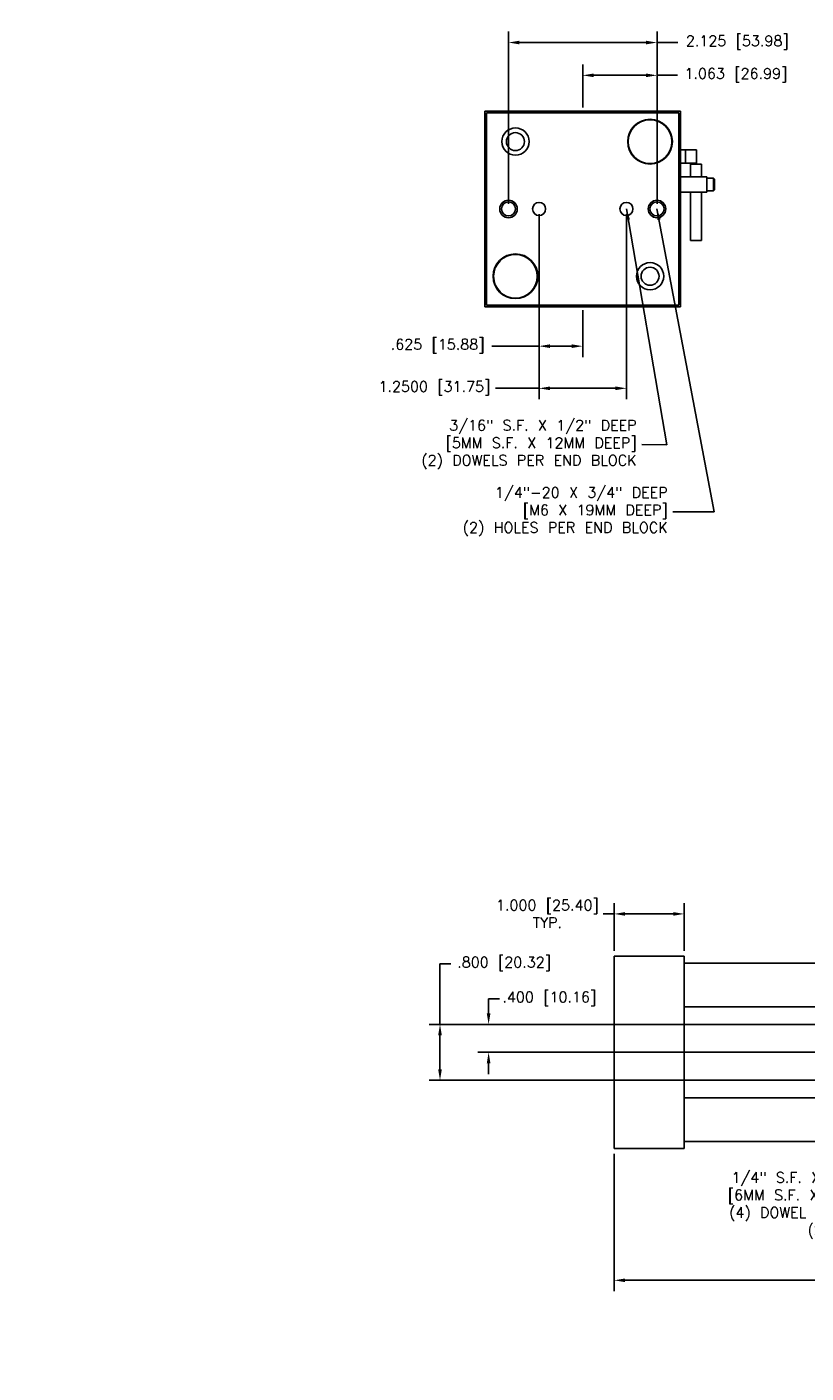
# Model space of a CAD drawing. Extents: x 10.2 to 60.7, y -52.7 to 28.6.
# Tile 1 of 2: x 35.8 to 46.9, y 9.3 to 28.6. Entities that reach past the tile are written whole.
import ezdxf

# ---------------------------------------------------------------- set-up
doc = ezdxf.new("R2010")
doc.units = 0
doc.header["$MEASUREMENT"] = 0
doc.layers.get('0').update_dxf_attribs({"linetype": 'CONTINUOUS'})
doc.layers.get('DEFPOINTS').update_dxf_attribs({"linetype": 'CONTINUOUS'})
doc.layers.add('1', color=7, linetype='CONTINUOUS')
doc.styles.get("Standard").update_dxf_attribs({"font": 'txt.shx', "height": 0.15})
doc.styles.add('STYLE1', font='PER_____.TTF', dxfattribs={"height": 0.15})
doc.dimstyles.new('MILLOMETRIC', dxfattribs={"dimscale": 0, "dimtxt": 0.15, "dimasz": 0.156, "dimexe": 0.156, "dimexo": 0.075, "dimgap": 0.075, "dimtad": 0, "dimtih": 1, "dimtoh": 1, "dimdec": 3, "dimzin": 4, "dimdsep": 46, "dimtxsty": 'Standard', "dimcen": 0.09, "dimadec": 0, "dimazin": 0, "dimtfac": 1, "dimtdec": 3, "dimtofl": 0, "dimtmove": 0, "dimatfit": 3, "dimfxl": 1, "dimtolj": 1, "dimtzin": 4, "dimarcsym": 0})
doc.dimstyles.get("Standard").update_dxf_attribs({"dimtxt": 0.125, "dimasz": 0.094, "dimexe": 0.094, "dimexo": 0.0625, "dimgap": 0.0625, "dimtad": 0, "dimtih": 1, "dimtoh": 1, "dimdec": 3, "dimzin": 4, "dimdsep": 46, "dimtxsty": 'STYLE1', "dimcen": 0.09, "dimadec": 0, "dimazin": 0, "dimtfac": 1, "dimtdec": 4, "dimtofl": 0, "dimtmove": 0, "dimatfit": 3, "dimfxl": 1, "dimtolj": 1, "dimtzin": 4, "dimarcsym": 0})

# ---------------------------------------------------------------- blocks, each defined once
blk = doc.blocks.new('*D254')
at = {"color": 0, "linetype": 'ByBlock'}
for p, q in [((44.195, 12.433), (44.195, 10.466)), ((60.685, 12.433), (60.685, 10.466)), ((44.351, 10.622), (51.541, 10.622)), ((60.529, 10.622), (53.241, 10.622))]:
    blk.add_line(p, q, dxfattribs=at)
for points in [[(44.351, 10.648), (44.351, 10.596), (44.195, 10.622)], [(60.529, 10.648), (60.529, 10.596), (60.685, 10.622)]]:
    blk.add_solid(points, dxfattribs=at)
at = {"layer": 'DEFPOINTS', "color": 0, "linetype": 'ByBlock'}
for p in [(44.195, 12.508), (60.685, 12.508), (60.685, 10.622)]:
    blk.add_point(p, dxfattribs=at)
at = {"color": 0, "linetype": 'ByBlock', "insert": (52.391, 10.622), "char_height": 0.15, "attachment_point": 5}
blk.add_mtext('\\A1;16.50 [419.10]', dxfattribs=at)
blk = doc.blocks.new('*D297')
at = {"color": 0, "linetype": 'ByBlock'}
for p, q in [((41.702, 14.283), (41.702, 15.147)), ((41.702, 15.147), (41.858, 15.147)), ((49.365, 14.283), (41.546, 14.283)), ((41.702, 13.639), (41.702, 14.127)), ((49.365, 13.483), (41.546, 13.483))]:
    blk.add_line(p, q, dxfattribs=at)
for points in [[(41.676, 14.127), (41.728, 14.127), (41.702, 14.283)], [(41.676, 13.639), (41.728, 13.639), (41.702, 13.483)]]:
    blk.add_solid(points, dxfattribs=at)
at = {"layer": 'DEFPOINTS', "color": 0, "linetype": 'ByBlock'}
for p in [(49.44, 14.283), (41.702, 13.483), (49.44, 13.483)]:
    blk.add_point(p, dxfattribs=at)
at = {"color": 0, "linetype": 'ByBlock', "insert": (42.62, 15.147), "char_height": 0.15, "attachment_point": 5}
blk.add_mtext('\\A1;.800 [20.32]', dxfattribs=at)
blk = doc.blocks.new('*D298')
at = {"color": 0, "linetype": 'ByBlock'}
for p, q in [((42.398, 14.439), (42.398, 14.65)), ((42.398, 14.65), (42.554, 14.65)), ((49.365, 14.283), (42.242, 14.283)), ((48.24, 13.883), (42.242, 13.883)), ((42.398, 13.727), (42.398, 13.571))]:
    blk.add_line(p, q, dxfattribs=at)
for points in [[(42.372, 14.439), (42.424, 14.439), (42.398, 14.283)], [(42.372, 13.727), (42.424, 13.727), (42.398, 13.883)]]:
    blk.add_solid(points, dxfattribs=at)
at = {"layer": 'DEFPOINTS', "color": 0, "linetype": 'ByBlock'}
for p in [(49.44, 14.283), (42.398, 13.883), (48.315, 13.883)]:
    blk.add_point(p, dxfattribs=at)
at = {"color": 0, "linetype": 'ByBlock', "insert": (43.267, 14.65), "char_height": 0.15, "attachment_point": 5}
blk.add_mtext('\\A1;.400 [10.16]', dxfattribs=at)
blk = doc.blocks.new('*D302')
at = {"color": 0, "linetype": 'ByBlock'}
for p, q in [((43.76, 15.112), (43.76, 15.798)), ((44.76, 15.112), (44.76, 15.798)), ((43.76, 15.642), (43.604, 15.642)), ((44.604, 15.642), (43.916, 15.642))]:
    blk.add_line(p, q, dxfattribs=at)
for points in [[(43.916, 15.668), (43.916, 15.616), (43.76, 15.642)], [(44.604, 15.668), (44.604, 15.616), (44.76, 15.642)]]:
    blk.add_solid(points, dxfattribs=at)
at = {"layer": 'DEFPOINTS', "color": 0, "linetype": 'ByBlock'}
for p in [(43.76, 15.642), (43.76, 15.037), (44.76, 15.037)]:
    blk.add_point(p, dxfattribs=at)
at = {"color": 0, "linetype": 'ByBlock', "insert": (42.804, 15.642), "char_height": 0.15, "attachment_point": 5}
blk.add_mtext('\\A1;1.000 [25.40]\\PTYP.', dxfattribs=at)
blk = doc.blocks.new('*D382')
at = {"color": 0, "linetype": 'ByBlock'}
for p, q in [((37.734, 27.812), (37.734, 25.768)), ((38.359, 26.437), (38.359, 25.768)), ((37.734, 25.924), (37.058, 25.924)), ((38.203, 25.924), (37.89, 25.924))]:
    blk.add_line(p, q, dxfattribs=at)
for points in [[(37.89, 25.95), (37.89, 25.898), (37.734, 25.924)], [(38.203, 25.95), (38.203, 25.898), (38.359, 25.924)]]:
    blk.add_solid(points, dxfattribs=at)
at = {"layer": 'DEFPOINTS', "color": 0, "linetype": 'ByBlock'}
for p in [(37.734, 27.887), (38.359, 26.512), (37.734, 25.924)]:
    blk.add_point(p, dxfattribs=at)
at = {"color": 0, "linetype": 'ByBlock', "insert": (36.283, 25.924), "char_height": 0.15, "attachment_point": 5}
blk.add_mtext('\\A1;.625 [15.88]', dxfattribs=at)
blk = doc.blocks.new('*D383')
at = {"color": 0, "linetype": 'ByBlock'}
for p, q in [((37.734, 27.812), (37.734, 25.165)), ((38.984, 27.812), (38.984, 25.165)), ((37.734, 25.321), (37.112, 25.321)), ((38.828, 25.321), (37.89, 25.321))]:
    blk.add_line(p, q, dxfattribs=at)
for points in [[(37.89, 25.347), (37.89, 25.295), (37.734, 25.321)], [(38.828, 25.347), (38.828, 25.295), (38.984, 25.321)]]:
    blk.add_solid(points, dxfattribs=at)
at = {"layer": 'DEFPOINTS', "color": 0, "linetype": 'ByBlock'}
for p in [(37.734, 27.887), (38.984, 27.887), (38.984, 25.321)]:
    blk.add_point(p, dxfattribs=at)
at = {"color": 0, "linetype": 'ByBlock', "insert": (36.237, 25.321), "char_height": 0.15, "attachment_point": 5}
blk.add_mtext('\\A1;1.2500 [31.75]', dxfattribs=at)
blk = doc.blocks.new('*D384')
at = {"color": 0, "linetype": 'ByBlock'}
for p, q in [((37.297, 27.962), (37.297, 30.423)), ((37.453, 30.267), (39.266, 30.267)), ((39.422, 27.962), (39.422, 30.423)), ((39.422, 30.267), (39.721, 30.267))]:
    blk.add_line(p, q, dxfattribs=at)
for points in [[(37.453, 30.293), (37.453, 30.241), (37.297, 30.267)], [(39.266, 30.293), (39.266, 30.241), (39.422, 30.267)]]:
    blk.add_solid(points, dxfattribs=at)
at = {"layer": 'DEFPOINTS', "color": 0, "linetype": 'ByBlock'}
for p in [(39.422, 30.267), (37.297, 27.887), (39.422, 27.887)]:
    blk.add_point(p, dxfattribs=at)
at = {"color": 0, "linetype": 'ByBlock', "insert": (40.571, 30.267), "char_height": 0.15, "attachment_point": 5}
blk.add_mtext('\\A1;2.125 [53.98]', dxfattribs=at)
blk = doc.blocks.new('*D385')
at = {"color": 0, "linetype": 'ByBlock'}
for p, q in [((38.359, 29.337), (38.359, 29.954)), ((39.422, 27.962), (39.422, 29.954)), ((38.515, 29.798), (39.266, 29.798)), ((39.422, 29.798), (39.713, 29.798))]:
    blk.add_line(p, q, dxfattribs=at)
for points in [[(38.515, 29.824), (38.515, 29.772), (38.359, 29.798)], [(39.266, 29.824), (39.266, 29.772), (39.422, 29.798)]]:
    blk.add_solid(points, dxfattribs=at)
at = {"layer": 'DEFPOINTS', "color": 0, "linetype": 'ByBlock'}
for p in [(39.422, 29.798), (38.359, 29.262), (39.422, 27.887)]:
    blk.add_point(p, dxfattribs=at)
at = {"color": 0, "linetype": 'ByBlock', "insert": (40.551, 29.798), "char_height": 0.15, "attachment_point": 5}
blk.add_mtext('\\A1;1.063 [26.99]', dxfattribs=at)

msp = doc.modelspace()

# ---------------------------------------------------------------- linework, layer by layer
at = {"linetype": 'Continuous'}
for p, q in [((45.14489, 27.34637), (42.34489, 27.34637)), ((42.34489, 24.54637), (42.34489, 27.34637)), ((45.14489, 24.54637), (45.14489, 27.34637)), ((45.44263, 26.58663), (45.28515, 26.58663)), ((45.14489, 24.54637), (42.34489, 24.54637)), ((43.74489, 24.57137), (43.74489, 24.57137)), ((44.19485, 15.25788), (45.19485, 15.25788)), ((44.19485, 15.25788), (44.19485, 12.50788)), ((45.19485, 15.25788), (45.19485, 12.50788)), ((45.19485, 15.25788), (45.19485, 12.50788)), ((44.19485, 12.50788), (45.19485, 12.50788))]:
    msp.add_line(p, q, dxfattribs=at)
at = {"color": 7, "linetype": 'Continuous'}
for p, q in [((42.36989, 27.32137), (45.11989, 27.32137)), ((42.36989, 24.57137), (42.36989, 27.32137)), ((45.11989, 27.32137), (45.11989, 24.57137)), ((45.28515, 26.40574), (45.28515, 26.58663)), ((45.44263, 26.40574), (45.44263, 26.58663)), ((45.14489, 26.18699), (45.14489, 26.40574)), ((45.51989, 26.18699), (45.51989, 26.40574)), ((45.28515, 25.49524), (45.28515, 26.18699)), ((45.44263, 25.49524), (45.44263, 26.18699)), ((45.11989, 24.57137), (42.36989, 24.57137)), ((48.31485, 15.15838), (45.19485, 15.15838)), ((45.19485, 14.53338), (48.31485, 14.53338)), ((48.31485, 13.23238), (45.19485, 13.23238)), ((45.19485, 12.60738), (48.31485, 12.60738))]:
    msp.add_line(p, q, dxfattribs=at)
for p, q in [((45.14489, 26.22137), (45.14489, 26.47137)), ((42.34489, 25.42137), (42.34489, 25.67137)), ((43.86989, 24.54637), (43.61989, 24.54637))]:
    msp.add_line(p, q)
for centre, radius in [((44.70789, 26.90937), 0.32), ((44.70789, 26.90937), 0.3125), ((42.78189, 26.90937), 0.195), ((42.78189, 26.90937), 0.1285), ((42.68239, 25.94637), 0.125), ((42.68239, 25.94637), 0.1005), ((43.11989, 25.94637), 0.094), ((44.36989, 25.94637), 0.094), ((44.80739, 25.94637), 0.125), ((44.80739, 25.94637), 0.1005), ((42.78189, 24.98337), 0.32), ((42.78189, 24.98337), 0.3125), ((44.70789, 24.98337), 0.195), ((44.70789, 24.98337), 0.1285)]:
    msp.add_circle(centre, radius, dxfattribs=at)
at = {"layer": '1', "linetype": 'Continuous'}
for p, q in [((45.14489, 26.79012), (45.37057, 26.79012)), ((45.21457, 26.79012), (45.21457, 26.60262)), ((45.37057, 26.79012), (45.37057, 26.60262)), ((45.37057, 26.60262), (45.14489, 26.60262)), ((45.51989, 26.38837), (45.61689, 26.38837)), ((45.51989, 26.38837), (45.51989, 26.20437)), ((45.61689, 26.38837), (45.63189, 26.37337)), ((45.61689, 26.38837), (45.61689, 26.20437)), ((45.51989, 26.20437), (45.61689, 26.20437)), ((45.63189, 26.21937), (45.61689, 26.20437)), ((45.63189, 26.37337), (45.63189, 26.21937))]:
    msp.add_line(p, q, dxfattribs=at)
at = {"layer": '1', "color": 7, "linetype": 'Continuous'}
for p, q in [((45.51989, 26.40574), (45.14489, 26.40574)), ((45.51989, 26.18699), (45.14489, 26.18699)), ((45.44263, 25.49524), (45.28515, 25.49524))]:
    msp.add_line(p, q, dxfattribs=at)

# ---------------------------------------------------------------- texts
at = {"linetype": 'Continuous'}
for s, insert, char_height, attachment_point in [('1/4" S.F. X 1/4" DEEP\\P[6MM S.F. X 6MM DEEP]\\P(4) DOWEL HOLES TOTAL\\P(2) SURFACES', (48.42623, 11.69245), 0.15, 6), ('{ }', (36.04102, 12.12295), 0.125, 4), ('{ }', (35.79102, 9.29482), 0.125, 4)]:
    msp.add_mtext(s, dxfattribs=dict(at, insert=insert, char_height=char_height, attachment_point=attachment_point))
at = {"layer": '1', "linetype": 'Continuous', "char_height": 0.15, "attachment_point": 6}
for s, insert in [('3/16" S.F. X 1/2" DEEP\\P[5MM S.F. X 12MM DEEP]\\P(2) DOWELS PER END BLOCK', (44.51574, 22.57639)), ('1/4"-20 X 3/4" DEEP\\P[M6 X 19MM DEEP]\\P(2) HOLES PER END BLOCK', (44.95989, 21.61471))]:
    msp.add_mtext(s, dxfattribs=dict(at, insert=insert))

# ---------------------------------------------------------------- dimensions: what is measured, and where the dimension line sits
at = {"linetype": 'Continuous'}
dim = msp.add_linear_dim(base=(44.36989, 23.38067), p1=(43.11989, 25.94637), p2=(44.36989, 25.94637), angle=180, dimstyle='MILLOMETRIC', override={"dimscale": 1, "dimdec": 4}, dxfattribs=at)
dim.commit()
dim.dimension.update_dxf_attribs({"geometry": '*D383', "text_midpoint": (41.62239, 23.38067), "dimtype": 160, "insert": (5.38551, -1.94018)})
dim = msp.add_linear_dim(base=(44.19485, 15.86231), p1=(45.19485, 15.25788), p2=(44.19485, 15.25788), text='<>\\PTYP.', dimstyle='MILLOMETRIC', override={"dimscale": 1}, dxfattribs=at)
dim.commit()
dim.dimension.update_dxf_attribs({"geometry": '*D302', "text_midpoint": (43.23885, 15.86231), "insert": (0.43492, 0.22061)})
for base, p2, picture, middle in [((41.70151, 13.48288), (49.43985, 13.48288), '*D297', (42.62001, 15.14691)), ((42.39843, 13.88288), (48.31485, 13.88288), '*D298', (43.26693, 14.64961))]:
    dim = msp.add_linear_dim(base=base, p1=(49.43985, 14.28288), p2=p2, angle=90, dimstyle='MILLOMETRIC', override={"dimscale": 1}, dxfattribs=at)
    dim.commit()
    dim.dimension.update_dxf_attribs({"geometry": picture, "text_midpoint": middle, "dimtype": 160})
dim = msp.add_linear_dim(base=(60.68485, 10.62201), p1=(44.19485, 12.50788), p2=(60.68485, 12.50788), text='16.50 [419.10]', dimstyle='MILLOMETRIC', override={"dimscale": 1}, dxfattribs=at)
dim.commit()
dim.dimension.update_dxf_attribs({"geometry": '*D254', "text_midpoint": (52.39123, 10.62201), "dimtype": 160})
at = {"layer": '1', "linetype": 'Continuous'}
for base, p1, p2, picture, middle, set_off in [((44.80739, 28.32643), (42.68239, 25.94637), (44.80739, 25.94637), '*D384', (45.95699, 28.32643), (5.38551, -1.94018)), ((44.8073925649, 27.857451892), (43.7448925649, 27.3213667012), (44.8073925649, 25.9463667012), '*D385', (45.9361283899, 27.857451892), (5.3855086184, -1.94017981)), ((43.11989, 23.98336), (43.74489, 24.57137), (43.11989, 25.94637), '*D382', (41.66879, 23.98336), (5.38551, -1.94018))]:
    dim = msp.add_linear_dim(base=base, p1=p1, p2=p2, angle=180, dimstyle='MILLOMETRIC', override={"dimscale": 1}, dxfattribs=at)
    dim.commit()
    dim.dimension.update_dxf_attribs({"geometry": picture, "text_midpoint": middle, "dimtype": 160, "insert": set_off})

# ---------------------------------------------------------------- leaders
at = {"linetype": 'Continuous', "annotation_type": 0, "has_hookline": 1, "hookline_direction": 1, "text_width": 3.05}
msp.add_leader([(49.93985, 13.48288), (48.69418, 11.69347), (48.48873, 11.69245)], dimstyle='Standard', override={"dimtxsty": 'Standard'}, dxfattribs=at)
at = {"layer": '1', "linetype": 'Continuous', "annotation_type": 0, "has_hookline": 1, "hookline_direction": 1}
for points, text_width in [([(44.36989, 25.94637), (44.94592, 22.5729), (44.59074, 22.57639)], 3.5), ([(44.80739, 25.94637), (45.62615, 21.61321), (45.03489, 21.61471)], 3.3)]:
    msp.add_leader(points, dimstyle='MILLOMETRIC', override={"dimscale": 1}, dxfattribs=dict(at, text_width=text_width))

doc.saveas('drawing.dxf')
